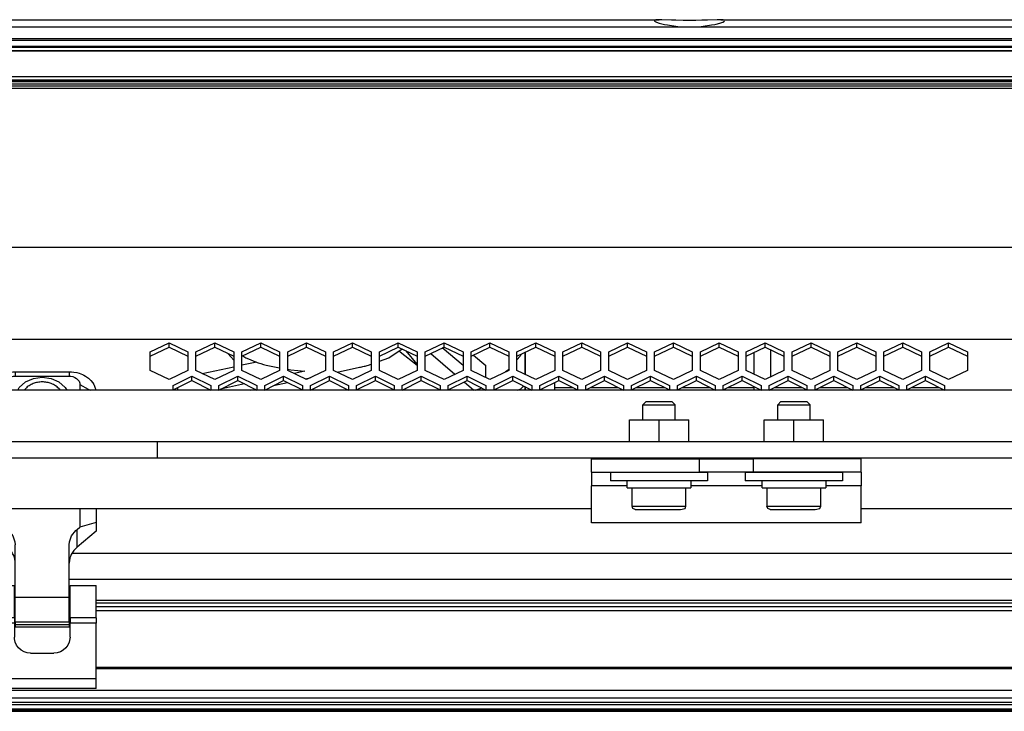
# Model space of a CAD drawing. Header units: millimetres. Extents: x -1168 to 272, y 384 to 518.
# Tile 23 of 30: x -214 to -32, y 389 to 518. Entities that reach past the tile are written whole.
import ezdxf

# ---------------------------------------------------------------- set-up
doc = ezdxf.new("R2010")
doc.units = ezdxf.units.MM

# ---------------------------------------------------------------- blocks, each defined once
blk = doc.blocks.new('Tragblech-Elektronik', base_point=(-1010.3, 438.71))
at = {"color": 7, "linetype": 'Continuous'}
for p, q in [((-75.14, 456.43), (-75.14, 451.39)), ((-78.14, 451.87), (-78.14, 455.95)), ((-78.14, 448.98), (-78.14, 449.61)), ((-75.14, 449.11), (-75.14, 448.98)), ((-115.14, 448.98), (-110.89, 448.98)), ((-109.39, 448.98), (-102.39, 448.98)), ((-100.89, 448.98), (-93.89, 448.98)), ((-92.39, 448.98), (-85.39, 448.98)), ((-83.89, 448.98), (-78.14, 448.98)), ((-75.14, 448.98), (-68.38, 448.98)), ((-66.88, 448.98), (-59.88, 448.98)), ((-58.38, 448.98), (-51.38, 448.98)), ((-49.88, 448.98), (-42.88, 448.98))]:
    blk.add_line(p, q, dxfattribs=at)
blk = doc.blocks.new('Luefterblech__19', base_point=(-120.64, 448.9))
at = {"color": 7, "linetype": 'Continuous'}
for p, q in [((-120.64, 451.87), (-120.64, 455.95)), ((-120.64, 448.9), (-120.64, 449.6)), ((-115.14, 448.9), (-115.14, 450.34))]:
    blk.add_line(p, q, dxfattribs=at)
blk = doc.blocks.new('Lueftermanschette_LM-80-40-20_OV__20', base_point=(-121.95, 448.9))
at = {"color": 7, "linetype": 'Continuous'}
for p, q in [((-120.64, 455.95), (-120.64, 451.87)), ((-121.95, 448.9), (-121.72, 449.02)), ((-121.72, 449.02), (-121.45, 449.2)), ((-120.64, 449.61), (-120.64, 448.9))]:
    blk.add_line(p, q, dxfattribs=at)
at = {"color": 1, "linetype": 'Continuous'}
blk.add_line((-121.45, 448.9), (-121.45, 449.2), dxfattribs=at)
at = {"color": 7, "linetype": 'Continuous'}
blk.add_open_spline([(-121.45, 449.2), (-121.36, 449.26), (-121.17, 449.39), (-121.02, 449.55), (-120.94, 449.63)], degree=3, knots=[0, 0, 0, 0, 0.35399, 0.6713964, 0.6713964, 0.6713964, 0.6713964], dxfattribs=at)
blk = doc.blocks.new('Luefter-Papst-8412N-2GME__21', base_point=(-185.07, 448.9))
at = {"color": 7, "linetype": 'Continuous'}
for p, q in [((-145.92, 454.94), (-143.43, 456.58)), ((-132.14, 453.47), (-136, 456.75)), ((-175.72, 455.74), (-174.64, 454.48)), ((-172.95, 455.31), (-172.37, 454.94)), ((-147.64, 454.3), (-145.92, 454.94)), ((-143.97, 456.22), (-143.77, 456.06)), ((-143.77, 456.06), (-140.64, 453.59)), ((-140.64, 453.74), (-142.69, 456.21)), ((-138.13, 455.71), (-133.63, 451.88)), ((-130.19, 455.44), (-127.93, 453.51)), ((-121.54, 455.24), (-122.14, 454.52)), ((-121.37, 455.59), (-121.54, 455.24)), ((-180.49, 452.04), (-174.64, 453.28)), ((-173.14, 453.6), (-170.33, 454.19)), ((-168.6, 453.56), (-166.14, 453.08)), ((-164.64, 452.79), (-164.07, 452.68)), ((-164.07, 452.68), (-161.44, 452.44)), ((-155.48, 452.28), (-151.33, 453.16)), ((-149.68, 453.56), (-149.14, 453.75)), ((-127.93, 451.28), (-127.93, 453.51)), ((-123.55, 452.85), (-124.26, 452.3)), ((-161.44, 452.44), (-163.45, 452.02)), ((-161.41, 451.03), (-160.46, 451.23)), ((-185.07, 449.4), (-185.07, 448.9)), ((-172.62, 450.08), (-177.12, 449.13)), ((-171.48, 448.9), (-170.59, 449.09)), ((-167.26, 449.79), (-164.66, 450.34)), ((-131.93, 450.44), (-130.12, 448.9)), ((-129.83, 448.9), (-128.67, 449.38)), ((-128.67, 449.38), (-129.52, 448.9))]:
    blk.add_line(p, q, dxfattribs=at)
for points, knots in [([(-172.37, 454.94), (-171.78, 454.68), (-170.56, 454.13), (-169.27, 453.75), (-168.6, 453.56)], [0, 0, 0, 0, 1.917525, 4.014548, 4.014548, 4.014548, 4.014548]), ([(-151.33, 453.16), (-151.05, 453.22), (-150.5, 453.34), (-149.95, 453.49), (-149.68, 453.56)], [0, 0, 0, 0, 0.860251, 1.700134, 1.700134, 1.700134, 1.700134])]:
    blk.add_open_spline(points, degree=3, knots=knots, dxfattribs=at)
blk = doc.blocks.new('Luefter-kpl_1__22', base_point=(-185.07, 448.9))
blk.add_blockref('Luefter-Papst-8412N-2GME__21', (-185.07, 448.9))
blk = doc.blocks.new('Luefter-mont__1', base_point=(-185.07, 448.9))
for name, p in [('Luefter-kpl_1__22', (-185.07, 448.9)), ('Lueftermanschette_LM-80-40-20_OV__20', (-121.95, 448.9)), ('Luefterblech__19', (-120.64, 448.9))]:
    blk.add_blockref(name, p)
blk = doc.blocks.new('Elektronikeinheit-kpl_-S120', base_point=(-1010.3, 438.49))
for name, p in [('Tragblech-Elektronik', (-1010.3, 438.71)), ('Luefter-mont__1', (-185.07, 448.9))]:
    blk.add_blockref(name, p)
blk = doc.blocks.new('Senkschraube_DIN_7991-M_4_x_16-11_2', base_point=(-213.49, 448.9))
at = {"color": 7, "linetype": 'Continuous'}
for p, q in [((-213.49, 448.9), (-213.21, 449.25)), ((-207.08, 449.25), (-206.8, 448.9))]:
    blk.add_line(p, q, dxfattribs=at)
blk.add_open_spline([(-207.08, 449.25), (-207.28, 449.43), (-207.7, 449.79), (-208.45, 450.16), (-209.28, 450.4), (-210.14, 450.48), (-211.01, 450.4), (-211.84, 450.16), (-212.59, 449.79), (-213.01, 449.43), (-213.21, 449.25)], degree=3, knots=[0, 0, 0, 0, 0.809074, 1.645756, 2.503703, 3.373158, 4.242613, 5.10056, 5.937242, 6.746316, 6.746316, 6.746316, 6.746316], dxfattribs=at)
blk = doc.blocks.new('Gehaeuseblech-oben-S120__24', base_point=(-1045.22, 413.82))
at = {"color": 1, "linetype": 'Continuous'}
for p, q in [((-352.06, 475.47), (180.52, 475.47)), ((-342.35, 458.38), (182.49, 458.38)), ((184.8, 418.63), (-204.65, 418.63)), ((184.94, 413.82), (-205.14, 413.82))]:
    blk.add_line(p, q, dxfattribs=at)
at = {"color": 7, "linetype": 'Continuous'}
for p, q in [((-190.14, 456.02), (-186.64, 457.73)), ((-190.14, 455.22), (-186.64, 456.92)), ((-186.64, 457.73), (-183.14, 456.02)), ((-186.64, 456.92), (-186.64, 457.73)), ((-186.64, 456.92), (-183.14, 455.22)), ((-181.64, 456.02), (-178.14, 457.73)), ((-181.64, 455.22), (-178.14, 456.92)), ((-178.14, 457.73), (-174.64, 456.02)), ((-178.14, 456.92), (-178.14, 457.73)), ((-178.14, 456.92), (-174.64, 455.22)), ((-173.14, 456.02), (-169.64, 457.73)), ((-173.14, 455.22), (-169.64, 456.92)), ((-169.64, 457.73), (-166.14, 456.02)), ((-169.64, 456.92), (-169.64, 457.73)), ((-169.64, 456.92), (-166.14, 455.22)), ((-164.64, 456.02), (-161.14, 457.73)), ((-164.64, 455.22), (-161.14, 456.92)), ((-161.14, 457.73), (-157.64, 456.02)), ((-161.14, 456.92), (-161.14, 457.73)), ((-161.14, 456.92), (-157.64, 455.22)), ((-156.14, 456.02), (-152.64, 457.73)), ((-156.14, 455.22), (-152.64, 456.92)), ((-152.64, 457.73), (-149.14, 456.02)), ((-152.64, 456.92), (-152.64, 457.73)), ((-152.64, 456.92), (-149.14, 455.22)), ((-147.64, 456.02), (-144.14, 457.73)), ((-147.64, 455.22), (-144.14, 456.92)), ((-144.14, 457.73), (-140.64, 456.02)), ((-144.14, 456.92), (-144.14, 457.73)), ((-144.14, 456.92), (-140.64, 455.22)), ((-139.14, 456.02), (-135.64, 457.73)), ((-139.14, 455.22), (-135.64, 456.92)), ((-135.64, 457.73), (-132.14, 456.02)), ((-135.64, 456.92), (-135.64, 457.73)), ((-135.64, 456.92), (-132.14, 455.22)), ((-130.64, 456.02), (-127.14, 457.73)), ((-130.64, 455.22), (-127.14, 456.92)), ((-127.14, 457.73), (-123.64, 456.02)), ((-127.14, 456.92), (-127.14, 457.73)), ((-127.14, 456.92), (-123.64, 455.22)), ((-122.14, 456.02), (-118.64, 457.73)), ((-122.14, 455.22), (-118.64, 456.92)), ((-118.64, 457.73), (-115.14, 456.02)), ((-118.64, 456.92), (-118.64, 457.73)), ((-118.64, 456.92), (-115.14, 455.22)), ((-113.64, 456.02), (-110.14, 457.73)), ((-113.64, 455.22), (-110.14, 456.92)), ((-110.14, 457.73), (-106.64, 456.02)), ((-110.14, 456.92), (-110.14, 457.73)), ((-110.14, 456.92), (-106.64, 455.22)), ((-105.14, 456.02), (-101.64, 457.73)), ((-105.14, 455.22), (-101.64, 456.92)), ((-101.64, 457.73), (-98.14, 456.02)), ((-101.64, 456.92), (-101.64, 457.73)), ((-101.64, 456.92), (-98.14, 455.22)), ((-96.64, 456.02), (-93.14, 457.73)), ((-96.64, 455.22), (-93.14, 456.92)), ((-93.14, 457.73), (-89.64, 456.02)), ((-93.14, 456.92), (-93.14, 457.73)), ((-93.14, 456.92), (-89.64, 455.22)), ((-88.14, 456.02), (-84.64, 457.73)), ((-88.14, 455.22), (-84.64, 456.92)), ((-84.64, 457.73), (-81.14, 456.02)), ((-84.64, 456.92), (-84.64, 457.73)), ((-84.64, 456.92), (-81.14, 455.22)), ((-79.64, 456.02), (-76.14, 457.73)), ((-79.64, 455.22), (-76.14, 456.92)), ((-76.14, 457.73), (-72.64, 456.02)), ((-76.14, 456.92), (-76.14, 457.73)), ((-76.14, 456.92), (-72.64, 455.22)), ((-71.13, 456.02), (-67.63, 457.73)), ((-71.13, 455.22), (-67.63, 456.92)), ((-67.63, 457.73), (-64.13, 456.02)), ((-67.63, 456.92), (-67.63, 457.73)), ((-67.63, 456.92), (-64.13, 455.22)), ((-62.63, 456.02), (-59.13, 457.73)), ((-62.63, 455.22), (-59.13, 456.92)), ((-59.13, 457.73), (-55.63, 456.02)), ((-59.13, 456.92), (-59.13, 457.73)), ((-59.13, 456.92), (-55.63, 455.22)), ((-54.13, 456.02), (-50.63, 457.73)), ((-54.13, 455.22), (-50.63, 456.92)), ((-50.63, 457.73), (-47.13, 456.02)), ((-50.63, 456.92), (-50.63, 457.73)), ((-50.63, 456.92), (-47.13, 455.22)), ((-45.63, 456.02), (-42.13, 457.73)), ((-45.63, 455.22), (-42.13, 456.92)), ((-42.13, 457.73), (-38.63, 456.02)), ((-42.13, 456.92), (-42.13, 457.73)), ((-42.13, 456.92), (-38.63, 455.22)), ((-190.14, 452.6), (-190.14, 456.02)), ((-183.14, 456.02), (-183.14, 452.6)), ((-181.64, 452.6), (-181.64, 456.02)), ((-174.64, 456.02), (-174.64, 452.6)), ((-173.14, 452.6), (-173.14, 456.02)), ((-166.14, 456.02), (-166.14, 452.6)), ((-164.64, 452.6), (-164.64, 456.02)), ((-157.64, 456.02), (-157.64, 452.6)), ((-156.14, 452.6), (-156.14, 456.02)), ((-149.14, 456.02), (-149.14, 452.6)), ((-147.64, 452.6), (-147.64, 456.02)), ((-140.64, 456.02), (-140.64, 452.6)), ((-139.14, 452.6), (-139.14, 456.02)), ((-132.14, 456.02), (-132.14, 452.6)), ((-130.64, 452.6), (-130.64, 456.02)), ((-123.64, 456.02), (-123.64, 452.6)), ((-122.14, 452.6), (-122.14, 456.02)), ((-115.14, 456.02), (-115.14, 452.6)), ((-113.64, 452.6), (-113.64, 456.02)), ((-106.64, 456.02), (-106.64, 452.6)), ((-105.14, 452.6), (-105.14, 456.02)), ((-98.14, 456.02), (-98.14, 452.6)), ((-96.64, 452.6), (-96.64, 456.02)), ((-89.64, 456.02), (-89.64, 452.6)), ((-88.14, 452.6), (-88.14, 456.02)), ((-81.14, 456.02), (-81.14, 452.6)), ((-79.64, 452.6), (-79.64, 456.02)), ((-72.64, 456.02), (-72.64, 452.6)), ((-71.13, 452.6), (-71.13, 456.02)), ((-64.13, 456.02), (-64.13, 452.6)), ((-62.63, 452.6), (-62.63, 456.02)), ((-55.63, 456.02), (-55.63, 452.6)), ((-54.13, 452.6), (-54.13, 456.02)), ((-47.13, 456.02), (-47.13, 452.6)), ((-45.63, 452.6), (-45.63, 456.02)), ((-38.63, 456.02), (-38.63, 452.6)), ((-186.64, 450.9), (-190.14, 452.6)), ((-183.14, 452.6), (-186.64, 450.9)), ((-185.89, 449.8), (-182.39, 451.51)), ((-182.39, 450.7), (-182.39, 451.51)), ((-182.39, 451.51), (-178.89, 449.8)), ((-178.14, 450.9), (-181.64, 452.6)), ((-174.64, 452.6), (-178.14, 450.9)), ((-177.39, 449.8), (-173.89, 451.51)), ((-173.89, 451.51), (-170.39, 449.8)), ((-173.89, 450.7), (-173.89, 451.51)), ((-169.64, 450.9), (-173.14, 452.6)), ((-166.14, 452.6), (-169.64, 450.9)), ((-168.89, 449.8), (-165.39, 451.51)), ((-165.39, 451.51), (-161.89, 449.8)), ((-165.39, 450.7), (-165.39, 451.51)), ((-161.14, 450.9), (-164.64, 452.6)), ((-157.64, 452.6), (-161.14, 450.9)), ((-160.39, 449.8), (-156.89, 451.51)), ((-156.89, 450.7), (-156.89, 451.51)), ((-156.89, 451.51), (-153.39, 449.8)), ((-152.64, 450.9), (-156.14, 452.6)), ((-149.14, 452.6), (-152.64, 450.9)), ((-151.89, 449.8), (-148.39, 451.51)), ((-148.39, 451.51), (-144.89, 449.8)), ((-148.39, 450.7), (-148.39, 451.51)), ((-144.14, 450.9), (-147.64, 452.6)), ((-140.64, 452.6), (-144.14, 450.9)), ((-143.39, 449.8), (-139.89, 451.51)), ((-139.89, 450.7), (-139.89, 451.51)), ((-139.89, 451.51), (-136.39, 449.8)), ((-135.64, 450.9), (-139.14, 452.6)), ((-132.14, 452.6), (-135.64, 450.9)), ((-134.89, 449.8), (-131.39, 451.51)), ((-131.39, 451.51), (-127.89, 449.8)), ((-131.39, 450.7), (-131.39, 451.51)), ((-127.14, 450.9), (-130.64, 452.6)), ((-123.64, 452.6), (-127.14, 450.9)), ((-126.39, 449.8), (-122.89, 451.51)), ((-122.89, 451.51), (-119.39, 449.8)), ((-122.89, 450.7), (-122.89, 451.51)), ((-118.64, 450.9), (-122.14, 452.6)), ((-115.14, 452.6), (-118.64, 450.9)), ((-117.89, 449.8), (-114.39, 451.51)), ((-114.39, 451.51), (-110.89, 449.8)), ((-114.39, 450.7), (-114.39, 451.51)), ((-110.14, 450.9), (-113.64, 452.6)), ((-106.64, 452.6), (-110.14, 450.9)), ((-109.39, 449.8), (-105.89, 451.51)), ((-105.89, 450.7), (-105.89, 451.51)), ((-105.89, 451.51), (-102.39, 449.8)), ((-101.64, 450.9), (-105.14, 452.6)), ((-98.14, 452.6), (-101.64, 450.9)), ((-100.89, 449.8), (-97.39, 451.51)), ((-97.39, 451.51), (-93.89, 449.8)), ((-97.39, 450.7), (-97.39, 451.51)), ((-93.14, 450.9), (-96.64, 452.6)), ((-89.64, 452.6), (-93.14, 450.9)), ((-92.39, 449.8), (-88.89, 451.51)), ((-88.89, 451.51), (-85.39, 449.8)), ((-88.89, 450.7), (-88.89, 451.51)), ((-84.64, 450.9), (-88.14, 452.6)), ((-81.14, 452.6), (-84.64, 450.9)), ((-83.89, 449.8), (-80.39, 451.51)), ((-80.39, 450.7), (-80.39, 451.51)), ((-80.39, 451.51), (-76.89, 449.8)), ((-76.14, 450.9), (-79.64, 452.6)), ((-72.64, 452.6), (-76.14, 450.9)), ((-75.38, 449.8), (-71.88, 451.51)), ((-71.88, 451.51), (-68.38, 449.8)), ((-71.88, 450.7), (-71.88, 451.51)), ((-67.63, 450.9), (-71.13, 452.6)), ((-64.13, 452.6), (-67.63, 450.9)), ((-66.88, 449.8), (-63.38, 451.51)), ((-63.38, 451.51), (-59.88, 449.8)), ((-63.38, 450.7), (-63.38, 451.51)), ((-59.13, 450.9), (-62.63, 452.6)), ((-55.63, 452.6), (-59.13, 450.9)), ((-58.38, 449.8), (-54.88, 451.51)), ((-54.88, 450.7), (-54.88, 451.51)), ((-54.88, 451.51), (-51.38, 449.8)), ((-50.63, 450.9), (-54.13, 452.6)), ((-47.13, 452.6), (-50.63, 450.9)), ((-49.88, 449.8), (-46.38, 451.51)), ((-46.38, 451.51), (-42.88, 449.8)), ((-46.38, 450.7), (-46.38, 451.51)), ((-42.13, 450.9), (-45.63, 452.6)), ((-38.63, 452.6), (-42.13, 450.9)), ((-185.89, 449), (-182.39, 450.7)), ((-185.89, 449), (-185.89, 449.8)), ((-182.39, 450.7), (-178.89, 448.9)), ((-178.89, 449.8), (-178.89, 448.9)), ((-177.39, 448.9), (-173.89, 450.7)), ((-177.39, 448.9), (-177.39, 449.8)), ((-173.89, 450.7), (-170.39, 448.9)), ((-170.39, 449.8), (-170.39, 448.9)), ((-168.89, 448.9), (-165.39, 450.7)), ((-168.89, 448.9), (-168.89, 449.8)), ((-165.39, 450.7), (-161.89, 449)), ((-161.89, 449.8), (-161.89, 449)), ((-160.39, 448.9), (-156.89, 450.7)), ((-160.39, 448.9), (-160.39, 449.8)), ((-156.89, 450.7), (-153.39, 448.9)), ((-153.39, 449.8), (-153.39, 448.9)), ((-151.89, 449), (-148.39, 450.7)), ((-151.89, 449), (-151.89, 449.8)), ((-148.39, 450.7), (-144.89, 449)), ((-144.89, 449.8), (-144.89, 449)), ((-143.39, 448.9), (-139.89, 450.7)), ((-143.39, 448.9), (-143.39, 449.8)), ((-139.89, 450.7), (-136.39, 449)), ((-136.39, 449.8), (-136.39, 449)), ((-134.89, 449), (-131.39, 450.7)), ((-134.89, 449), (-134.89, 449.8)), ((-131.39, 450.7), (-127.89, 448.9)), ((-127.89, 449.8), (-127.89, 448.9)), ((-126.39, 449), (-122.89, 450.7)), ((-126.39, 449), (-126.39, 449.8)), ((-122.89, 450.7), (-119.39, 448.9)), ((-119.39, 449.8), (-119.39, 448.9)), ((-117.89, 449), (-114.39, 450.7)), ((-117.89, 449), (-117.89, 449.8)), ((-114.39, 450.7), (-110.89, 449)), ((-110.89, 449.8), (-110.89, 449)), ((-109.39, 449), (-105.89, 450.7)), ((-109.39, 449), (-109.39, 449.8)), ((-105.89, 450.7), (-102.39, 448.9)), ((-102.39, 449.8), (-102.39, 448.9)), ((-100.89, 449), (-97.39, 450.7)), ((-100.89, 449), (-100.89, 449.8)), ((-97.39, 450.7), (-93.89, 449)), ((-93.89, 449.8), (-93.89, 449)), ((-92.39, 449), (-88.89, 450.7)), ((-92.39, 449), (-92.39, 449.8)), ((-88.89, 450.7), (-85.39, 448.9)), ((-85.39, 449.8), (-85.39, 448.9)), ((-83.89, 449), (-80.39, 450.7)), ((-83.89, 449), (-83.89, 449.8)), ((-80.39, 450.7), (-76.89, 448.9)), ((-76.89, 449.8), (-76.89, 448.9)), ((-75.38, 448.9), (-71.88, 450.7)), ((-75.38, 448.9), (-75.38, 449.8)), ((-71.88, 450.7), (-68.38, 449)), ((-68.38, 449.8), (-68.38, 449)), ((-66.88, 449), (-63.38, 450.7)), ((-66.88, 449), (-66.88, 449.8)), ((-63.38, 450.7), (-59.88, 448.9)), ((-59.88, 449.8), (-59.88, 448.9)), ((-58.38, 449), (-54.88, 450.7)), ((-58.38, 449), (-58.38, 449.8)), ((-54.88, 450.7), (-51.38, 449)), ((-51.38, 449.8), (-51.38, 449)), ((-49.88, 449), (-46.38, 450.7)), ((-49.88, 449), (-49.88, 449.8)), ((-46.38, 450.7), (-42.88, 448.9)), ((-42.88, 449.8), (-42.88, 448.9))]:
    blk.add_line(p, q, dxfattribs=at)
blk = doc.blocks.new('Gehaeuseblech-unten-S120', base_point=(-1006.49, 449.44))
at = {"color": 1, "linetype": 'Continuous'}
for p, q in [((-115.14, 449.44), (-111.81, 449.44)), ((-108.48, 449.44), (-103.31, 449.44)), ((-99.98, 449.44), (-94.81, 449.44)), ((-91.48, 449.44), (-86.31, 449.44)), ((-82.98, 449.44), (-78.14, 449.44)), ((-74.47, 449.44), (-69.3, 449.44)), ((-65.97, 449.44), (-60.8, 449.44)), ((-57.47, 449.44), (-52.3, 449.44)), ((-48.97, 449.44), (-43.8, 449.44))]:
    blk.add_line(p, q, dxfattribs=at)
blk = doc.blocks.new('Fuehrung-S120__26', base_point=(-1001.14, 504.87))
at = {"color": 7, "linetype": 'Continuous'}
for p, q in [((-424.37, 517.62), (-95.79, 517.62)), ((-96.39, 517.6), (-96.67, 517.55)), ((-96.67, 517.55), (-96.62, 517.34)), ((-96.62, 517.34), (-96.29, 517.18)), ((-96.24, 517.61), (-96.39, 517.6)), ((-96.29, 517.18), (-95.76, 517)), ((-95.79, 517.62), (-96.24, 517.61)), ((-95.26, 517.61), (-95.79, 517.62)), ((-95.76, 517), (-95.06, 516.82)), ((-93.49, 517.55), (-95.26, 517.61)), ((-95.06, 516.82), (-94.81, 516.76)), ((-94.81, 516.76), (-94.21, 516.64)), ((-94.21, 516.64), (-92.67, 516.42)), ((-92.67, 517.52), (-93.49, 517.55)), ((-91.31, 517.49), (-92.67, 517.52)), ((-88.98, 517.49), (-91.31, 517.49)), ((-87.86, 517.52), (-88.98, 517.49)), ((-86.8, 517.55), (-87.86, 517.52)), ((-87.62, 516.42), (-86.08, 516.64)), ((-85.03, 517.61), (-86.8, 517.55)), ((-86.08, 516.64), (-85.48, 516.76)), ((-85.48, 516.76), (-85.22, 516.82)), ((-85.22, 516.82), (-84.52, 517)), ((-84.37, 517.62), (-85.03, 517.61)), ((-84.52, 517), (-84, 517.18)), ((-84.05, 517.61), (-84.37, 517.62)), ((-84.37, 517.62), (140.86, 517.62)), ((-83.9, 517.6), (-84.05, 517.61)), ((-84, 517.18), (-83.67, 517.34)), ((-83.62, 517.55), (-83.9, 517.6)), ((-92.67, 516.42), (-92.3, 516.39)), ((-92.3, 516.39), (-91.24, 516.32)), ((-91.24, 516.32), (-90.14, 516.29)), ((-90.14, 516.29), (-89.05, 516.32)), ((-89.05, 516.32), (-87.99, 516.39)), ((-87.99, 516.39), (-87.62, 516.42)), ((-438.01, 512.73), (140.86, 512.73)), ((140.86, 504.87), (-368.59, 504.87))]:
    blk.add_line(p, q, dxfattribs=at)
at = {"color": 1, "linetype": 'Continuous'}
for p, q in [((140.86, 516.22), (-1001.14, 516.22)), ((140.86, 514.07), (-1001.14, 514.07)), ((140.86, 513.79), (-1001.14, 513.79)), ((-438.01, 512.73), (140.86, 512.73)), ((140.86, 512.49), (-437.1, 512.49)), ((-369.13, 506.14), (140.86, 506.14)), ((-368.83, 505.72), (140.86, 505.72)), ((-368.7, 505.37), (140.86, 505.37))]:
    blk.add_line(p, q, dxfattribs=at)
blk = doc.blocks.new('Dekorleiste-S120_1__27', base_point=(-1001.14, 506.16))
at = {"color": 7, "linetype": 'Continuous'}
blk.add_line((140.86, 511.83), (-434.89, 511.9), dxfattribs=at)
at = {"color": 1, "linetype": 'Continuous'}
for p, q in [((-434.66, 511.83), (140.86, 511.83)), ((-370.3, 507.1), (140.86, 507.1)), ((-369.45, 506.5), (140.86, 506.5)), ((140.86, 506.16), (-369.14, 506.16))]:
    blk.add_line(p, q, dxfattribs=at)
blk = doc.blocks.new('Rahmen-lang-S120__28', base_point=(-1039.18, 409.47))
at = {"color": 7, "linetype": 'Continuous'}
blk.add_line((-200.14, 409.97), (178.89, 409.97), dxfattribs=at)
at = {"color": 1, "linetype": 'Continuous'}
blk.add_line((-200.14, 409.47), (178.89, 409.47), dxfattribs=at)
blk = doc.blocks.new('Rahmendeckel-bearb__1__29', base_point=(-1039.18, 389.76))
at = {"color": 7, "linetype": 'Continuous'}
for p, q in [((178.89, 408.77), (-200.14, 408.77)), ((-1039.18, 389.76), (178.89, 389.76))]:
    blk.add_line(p, q, dxfattribs=at)
at = {"color": 1, "linetype": 'Continuous'}
for p, q in [((-200.14, 408.08), (178.36, 408.08)), ((178.36, 397.47), (-200.14, 397.47)), ((178.36, 397.26), (-200.14, 397.26)), ((-1038.64, 393.27), (178.36, 393.27)), ((178.36, 391.8), (-1038.64, 391.8)), ((178.36, 391.01), (-1038.64, 391.01)), ((178.36, 390.58), (-1038.64, 390.58)), ((178.36, 389.78), (-1038.64, 389.78))]:
    blk.add_line(p, q, dxfattribs=at)
blk = doc.blocks.new('Gehäuserahmen-lang__30', base_point=(-1039.18, 389.37))
at = {"color": 1, "linetype": 'Continuous'}
for p, q in [((178.89, 389.58), (-1039.18, 389.58)), ((131.36, 389.37), (-1039.18, 389.37))]:
    blk.add_line(p, q, dxfattribs=at)
at = {"color": 7, "linetype": 'Continuous'}
blk.add_line((131.36, 389.37), (-930.68, 389.37), dxfattribs=at)
blk = doc.blocks.new('Scharnierband__45', base_point=(-220.14, 405.01))
at = {"color": 7, "linetype": 'Continuous'}
for p, q in [((-219.14, 450.73), (-218.92, 450.95)), ((-218.92, 450.95), (-218.7, 451.15)), ((-218.7, 451.15), (-218.19, 451.51)), ((-218.19, 451.51), (-217.85, 451.7)), ((-217.85, 451.7), (-217.62, 451.82)), ((-217.62, 451.82), (-217.31, 451.95)), ((-217.31, 451.95), (-217.07, 452.03)), ((-217.07, 452.03), (-216.68, 452.15)), ((-216.8, 450.81), (-216.53, 451.08)), ((-216.68, 452.15), (-216.02, 452.29)), ((-216.53, 451.08), (-216.19, 451.29)), ((-216.19, 451.29), (-215.89, 451.41)), ((-216.02, 452.29), (-215.58, 452.33)), ((-215.89, 451.41), (-215.47, 451.5)), ((-215.58, 452.33), (-215.14, 452.35)), ((-215.47, 451.5), (-215.14, 451.53)), ((-215.14, 452.35), (-205.14, 452.35)), ((-215.14, 451.53), (-205.14, 451.53)), ((-213.25, 450.46), (-211.78, 451.1)), ((-211.78, 451.1), (-210.14, 451.32)), ((-210.14, 451.32), (-208.51, 451.1)), ((-208.51, 451.1), (-207.04, 450.46)), ((-205.14, 452.35), (-204.7, 452.33)), ((-205.14, 451.53), (-204.81, 451.5)), ((-204.81, 451.5), (-204.49, 451.44)), ((-204.7, 452.33), (-204.27, 452.29)), ((-204.49, 451.44), (-204.1, 451.29)), ((-204.27, 452.29), (-203.74, 452.19)), ((-204.1, 451.29), (-203.76, 451.08)), ((-203.76, 451.08), (-203.48, 450.81)), ((-203.74, 452.19), (-203.29, 452.06)), ((-203.29, 452.06), (-202.97, 451.95)), ((-202.97, 451.95), (-202.67, 451.82)), ((-202.67, 451.82), (-202.44, 451.7)), ((-202.44, 451.7), (-202.1, 451.51)), ((-202.1, 451.51), (-201.59, 451.15)), ((-201.59, 451.15), (-201.36, 450.95)), ((-201.36, 450.95), (-201.15, 450.73)), ((-220.07, 448.96), (-219.92, 449.5)), ((-219.92, 449.5), (-219.8, 449.76)), ((-219.8, 449.76), (-219.69, 449.98)), ((-219.69, 449.98), (-219.51, 450.26)), ((-219.51, 450.26), (-219.14, 450.73)), ((-217.14, 449.97), (-217.1, 450.23)), ((-217.14, 448.9), (-217.14, 449.97)), ((-217.1, 450.23), (-217, 450.5)), ((-217, 450.5), (-216.8, 450.81)), ((-214.68, 448.9), (-214.39, 449.45)), ((-214.39, 449.45), (-213.25, 450.46)), ((-207.04, 450.46), (-205.89, 449.45)), ((-205.89, 449.45), (-205.6, 448.9)), ((-203.48, 450.81), (-203.32, 450.57)), ((-203.32, 450.57), (-203.19, 450.23)), ((-203.19, 450.23), (-203.15, 449.97)), ((-203.15, 449.97), (-203.14, 448.9)), ((-201.15, 450.73), (-200.78, 450.26)), ((-200.78, 450.26), (-200.6, 449.98)), ((-200.6, 449.98), (-200.52, 449.83)), ((-200.52, 449.83), (-200.37, 449.5)), ((-200.37, 449.5), (-200.21, 448.96)), ((-220.14, 426.75), (-220.14, 426.9)), ((-220.14, 424.36), (-220.14, 426.75)), ((-217.14, 423.55), (-217.14, 426.82)), ((-203.14, 426.82), (-203.14, 423.54)), ((-200.14, 426.9), (-200.14, 426.75)), ((-200.14, 426.75), (-200.14, 424.36)), ((-220.14, 422.8), (-220.14, 424.36)), ((-220.14, 424.36), (-217.45, 423.63)), ((-217.45, 423.63), (-217.14, 423.55)), ((-216.61, 423.1), (-217.14, 423.55)), ((-203.68, 423.1), (-203.14, 423.54)), ((-200.14, 424.36), (-203.14, 423.54)), ((-200.14, 424.36), (-200.14, 422.8)), ((-216.61, 419.81), (-220.14, 422.8)), ((-216.61, 423.1), (-216.37, 422.89)), ((-216.37, 422.89), (-215.6, 421.92)), ((-215.6, 421.92), (-215.19, 420.81)), ((-205.09, 420.81), (-204.69, 421.92)), ((-204.69, 421.92), (-203.92, 422.89)), ((-203.92, 422.89), (-203.68, 423.1)), ((-200.14, 422.8), (-203.68, 419.81)), ((-215.19, 420.81), (-215.14, 420.23)), ((-215.14, 410.48), (-215.14, 420.23)), ((-205.14, 420.23), (-205.09, 420.81)), ((-205.14, 410.48), (-205.14, 420.23)), ((-215.14, 405.9), (-215.14, 410.48)), ((-205.14, 405.9), (-205.14, 410.48)), ((-215.14, 405.9), (-215.14, 405.5)), ((-215.14, 405.5), (-215.14, 405.01)), ((-205.14, 405.9), (-205.14, 405.5)), ((-205.14, 405.5), (-205.14, 405.01)), ((-215.14, 405.01), (-205.14, 405.01))]:
    blk.add_line(p, q, dxfattribs=at)
at = {"color": 1, "linetype": 'Continuous'}
for p, q in [((-215.14, 452.35), (-215.14, 451.53)), ((-205.14, 452.35), (-205.14, 451.53)), ((-218.64, 449.13), (-219.05, 448.9)), ((-217.14, 449.97), (-218.64, 449.13)), ((-203.15, 449.97), (-201.64, 449.13)), ((-201.64, 449.13), (-201.24, 448.9)), ((-216.61, 419.81), (-216.61, 423.1)), ((-203.68, 419.81), (-203.68, 423.1)), ((-205.14, 410.48), (-215.14, 410.48)), ((-205.14, 405.9), (-215.14, 405.9)), ((-215.14, 405.5), (-205.14, 405.5))]:
    blk.add_line(p, q, dxfattribs=at)
at = {"color": 7, "linetype": 'Continuous'}
for points, knots in [([(-215.14, 416.82), (-215.16, 417.1), (-215.2, 417.66), (-215.5, 418.46), (-215.96, 419.2), (-216.39, 419.6), (-216.61, 419.81)], [0, 0, 0, 0, 0.829508, 1.671313, 2.535381, 3.4277, 3.4277, 3.4277, 3.4277]), ([(-203.68, 419.81), (-203.9, 419.6), (-204.32, 419.2), (-204.78, 418.46), (-205.09, 417.66), (-205.13, 417.1), (-205.14, 416.82)], [0, 0, 0, 0, 0.892319, 1.756387, 2.598192, 3.4277, 3.4277, 3.4277, 3.4277])]:
    blk.add_open_spline(points, degree=3, knots=knots, dxfattribs=at)
blk = doc.blocks.new('Zapfenschraube__46', base_point=(-205.14, 406.63))
at = {"color": 7, "linetype": 'Continuous'}
for p, q in [((-204.99, 410.63), (-205.14, 410.63)), ((-204.99, 406.63), (-205.14, 406.63))]:
    blk.add_line(p, q, dxfattribs=at)
blk = doc.blocks.new('Scharnier-Lager__47', base_point=(-220.14, 393.63))
at = {"color": 7, "linetype": 'Continuous'}
for p, q in [((-220.14, 406.69), (-220.14, 412.73)), ((-220.14, 412.73), (-215.29, 412.73)), ((-215.29, 406.69), (-215.29, 412.73)), ((-204.99, 406.69), (-204.99, 412.73)), ((-204.99, 412.73), (-200.14, 412.73)), ((-200.14, 406.69), (-200.14, 412.73)), ((-220.14, 406.69), (-220.14, 405.72)), ((-220.14, 395.42), (-220.14, 405.72)), ((-215.29, 406.69), (-215.29, 405.72)), ((-215.29, 405.72), (-215.29, 403.13)), ((-204.99, 406.69), (-204.99, 405.72)), ((-204.99, 403.13), (-204.99, 405.72)), ((-200.14, 406.69), (-200.14, 405.72)), ((-200.14, 395.42), (-200.14, 405.72)), ((-215.28, 402.81), (-215.29, 403.13)), ((-215.15, 402.2), (-215.28, 402.81)), ((-214.89, 401.63), (-215.15, 402.2)), ((-214.52, 401.12), (-214.89, 401.63)), ((-205.4, 401.63), (-205.76, 401.12)), ((-205.14, 402.2), (-205.4, 401.63)), ((-205.01, 402.81), (-205.14, 402.2)), ((-204.99, 403.13), (-205.01, 402.81)), ((-214.06, 400.7), (-214.52, 401.12)), ((-213.51, 400.39), (-214.06, 400.7)), ((-212.92, 400.19), (-213.51, 400.39)), ((-212.29, 400.13), (-212.92, 400.19)), ((-212.29, 400.13), (-207.99, 400.13)), ((-207.37, 400.19), (-207.99, 400.13)), ((-206.77, 400.39), (-207.37, 400.19)), ((-206.23, 400.7), (-206.77, 400.39)), ((-205.76, 401.12), (-206.23, 400.7)), ((-220.14, 393.63), (-220.14, 395.42)), ((-200.14, 393.63), (-200.14, 395.42)), ((-200.14, 393.63), (-220.14, 393.63))]:
    blk.add_line(p, q, dxfattribs=at)
at = {"color": 1, "linetype": 'Continuous'}
for p, q in [((-215.29, 406.69), (-220.14, 406.69)), ((-215.29, 405.72), (-220.14, 405.72)), ((-200.14, 406.69), (-204.99, 406.69)), ((-200.14, 405.72), (-204.99, 405.72)), ((-200.14, 395.42), (-220.14, 395.42))]:
    blk.add_line(p, q, dxfattribs=at)
blk = doc.blocks.new('Scharnier-kpl__1__48', base_point=(-220.14, 393.63))
for name, p in [('Scharnierband__45', (-220.14, 405.01)), ('Scharnier-Lager__47', (-220.14, 393.63)), ('Zapfenschraube__46', (-205.14, 406.63))]:
    blk.add_blockref(name, p)
blk = doc.blocks.new('Gehaeuse-kpl_-S120__49', base_point=(-1101.34, 384.31))
for name, p in [('Fuehrung-S120__26', (-1001.14, 504.87)), ('Dekorleiste-S120_1__27', (-1001.14, 506.16)), ('Gehaeuseblech-oben-S120__24', (-1045.22, 413.82)), ('Gehaeuseblech-unten-S120', (-1006.49, 449.44)), ('Scharnier-kpl__1__48', (-220.14, 393.63)), ('Rahmen-lang-S120__28', (-1039.18, 409.47)), ('Rahmendeckel-bearb__1__29', (-1039.18, 389.76)), ('Gehäuserahmen-lang__30', (-1039.18, 389.37))]:
    blk.add_blockref(name, p)
blk = doc.blocks.new('Steg-2__62', base_point=(-505.81, 432.4))
at = {"color": 7, "linetype": 'Continuous'}
for p, q in [((-101.31, 443.4), (-95.81, 443.4)), ((-101.31, 439.4), (-101.31, 443.4)), ((-95.81, 443.4), (-90.31, 443.4)), ((-95.81, 439.4), (-95.81, 443.4)), ((-90.31, 439.4), (-90.31, 443.4)), ((-76.31, 439.4), (-76.31, 443.4)), ((-76.31, 443.4), (-70.81, 443.4)), ((-70.81, 443.4), (-65.31, 443.4)), ((-70.81, 439.4), (-70.81, 443.4)), ((-65.31, 439.4), (-65.31, 443.4)), ((-267.27, 439.4), (-188.81, 439.4)), ((-188.81, 439.4), (144.15, 439.4)), ((-267.27, 436.4), (-188.81, 436.4)), ((-188.81, 436.4), (144.15, 436.4))]:
    blk.add_line(p, q, dxfattribs=at)
at = {"color": 1, "linetype": 'Continuous'}
blk.add_line((-188.81, 439.4), (-188.81, 436.4), dxfattribs=at)
blk = doc.blocks.new('Verstärkung-Brücke__63', base_point=(-1037.22, 432.4))
blk.add_blockref('Steg-2__62', (-505.81, 432.4))
blk = doc.blocks.new('Federring_DIN128-A6__96', base_point=(-76.71, 430.8))
at = {"color": 7, "linetype": 'Continuous'}
for p, q in [((-76.71, 430.8), (-76.71, 432.1)), ((-76.71, 430.8), (-64.91, 430.8)), ((-64.91, 432.1), (-64.91, 430.8))]:
    blk.add_line(p, q, dxfattribs=at)
blk = doc.blocks.new('Federring_DIN128-A6-8__97', base_point=(-101.71, 430.8))
at = {"color": 7, "linetype": 'Continuous'}
for p, q in [((-101.71, 430.8), (-101.71, 432.1)), ((-101.71, 430.8), (-89.91, 430.8)), ((-89.91, 432.1), (-89.91, 430.8))]:
    blk.add_line(p, q, dxfattribs=at)
blk = doc.blocks.new('Zylinderschraube-5__98', base_point=(-100.81, 426.8))
at = {"color": 7, "linetype": 'Continuous'}
for p, q in [((-98.81, 446.2), (-98.21, 446.8)), ((-98.81, 446.2), (-95.97, 446.2)), ((-98.81, 443.4), (-98.81, 446.2)), ((-98.21, 446.8), (-93.41, 446.8)), ((-95.97, 446.2), (-92.81, 446.2)), ((-93.41, 446.8), (-92.81, 446.2)), ((-92.81, 443.4), (-92.81, 446.2)), ((-98.81, 436.2), (-98.81, 436.4)), ((-92.81, 436.2), (-92.81, 436.4)), ((-100.81, 427.4), (-100.81, 430.8)), ((-90.81, 427.4), (-90.81, 430.8)), ((-100.64, 426.98), (-100.81, 427.4)), ((-90.99, 426.98), (-90.81, 427.4)), ((-100.21, 426.8), (-100.64, 426.98)), ((-100.21, 426.8), (-96.79, 426.8)), ((-96.79, 426.8), (-91.85, 426.8)), ((-91.85, 426.8), (-90.99, 426.98))]:
    blk.add_line(p, q, dxfattribs=at)
at = {"color": 1, "linetype": 'Continuous'}
for p, q in [((-100.81, 427.4), (-96.92, 427.4)), ((-96.92, 427.4), (-90.81, 427.4))]:
    blk.add_line(p, q, dxfattribs=at)
blk = doc.blocks.new('Zylinderschraube-6__99', base_point=(-75.81, 426.8))
at = {"color": 7, "linetype": 'Continuous'}
for p, q in [((-73.81, 446.2), (-73.21, 446.8)), ((-73.81, 446.2), (-70.97, 446.2)), ((-73.81, 443.4), (-73.81, 446.2)), ((-73.21, 446.8), (-68.41, 446.8)), ((-70.97, 446.2), (-67.81, 446.2)), ((-68.41, 446.8), (-67.81, 446.2)), ((-67.81, 443.4), (-67.81, 446.2)), ((-73.81, 436.2), (-73.81, 436.4)), ((-67.81, 436.2), (-67.81, 436.4)), ((-75.81, 430.8), (-75.81, 427.4)), ((-65.81, 427.4), (-65.81, 430.8)), ((-75.64, 426.98), (-75.81, 427.4)), ((-65.99, 426.98), (-65.81, 427.4)), ((-75.21, 426.8), (-75.64, 426.98)), ((-75.21, 426.8), (-71.79, 426.8)), ((-71.79, 426.8), (-66.85, 426.8)), ((-66.85, 426.8), (-65.99, 426.98))]:
    blk.add_line(p, q, dxfattribs=at)
at = {"color": 1, "linetype": 'Continuous'}
for p, q in [((-75.81, 427.4), (-71.92, 427.4)), ((-71.92, 427.4), (-65.81, 427.4))]:
    blk.add_line(p, q, dxfattribs=at)
blk = doc.blocks.new('Tragrohr_drehen__101', base_point=(-380.81, 426.9))
at = {"color": 7, "linetype": 'Continuous'}
for p, q in [((111.69, 448.9), (-278.31, 448.9)), ((-108.31, 426.9), (-380.81, 426.9)), ((170.69, 426.9), (-58.31, 426.9))]:
    blk.add_line(p, q, dxfattribs=at)
blk = doc.blocks.new('Rohrschelle-2__104', base_point=(-108.31, 424.35))
at = {"color": 7, "linetype": 'Continuous'}
for p, q in [((-108.31, 433.7), (-108.31, 436.2)), ((-108.31, 436.2), (-88.31, 436.2)), ((-88.31, 436.2), (-78.31, 436.2)), ((-58.31, 436.2), (-78.31, 436.2)), ((-58.31, 433.7), (-58.31, 436.2)), ((-108.31, 433.7), (-108.31, 431.18)), ((-108.31, 433.7), (-88.31, 433.7)), ((-78.31, 433.7), (-88.31, 433.7)), ((-58.31, 433.7), (-78.31, 433.7)), ((-58.31, 433.7), (-58.31, 431.18)), ((-108.31, 424.35), (-108.31, 431.18)), ((-58.31, 424.35), (-58.31, 431.18)), ((-58.31, 424.35), (-108.31, 424.35))]:
    blk.add_line(p, q, dxfattribs=at)
at = {"color": 1, "linetype": 'Continuous'}
for p, q in [((-88.31, 433.7), (-88.31, 436.2)), ((-78.31, 433.7), (-78.31, 436.2)), ((-101.71, 431.18), (-108.31, 431.18)), ((-76.71, 431.18), (-89.91, 431.18)), ((-58.31, 431.18), (-64.91, 431.18))]:
    blk.add_line(p, q, dxfattribs=at)
blk = doc.blocks.new('Träger-drehen__105', base_point=(-380.81, 424.35))
for name, p in [('Tragrohr_drehen__101', (-380.81, 426.9)), ('Rohrschelle-2__104', (-108.31, 424.35))]:
    blk.add_blockref(name, p)
blk = doc.blocks.new('05_02357_P_Scheibe_DIN9021_6_4-140HV_1_1_1_1_1_1__106', base_point=(-104.81, 432.1))
at = {"color": 7, "linetype": 'Continuous'}
for p, q in [((-104.81, 433.7), (-86.81, 433.7)), ((-104.81, 433.7), (-104.81, 432.1)), ((-86.81, 433.7), (-86.81, 432.1)), ((-86.81, 432.1), (-104.81, 432.1))]:
    blk.add_line(p, q, dxfattribs=at)
blk = doc.blocks.new('05_02357_P_Scheibe_DIN9021_6_4-140HV_1_1_1_1_1_1_1__107', base_point=(-79.81, 432.1))
at = {"color": 7, "linetype": 'Continuous'}
for p, q in [((-79.81, 433.7), (-61.81, 433.7)), ((-79.81, 433.7), (-79.81, 432.1)), ((-61.81, 433.7), (-61.81, 432.1)), ((-61.81, 432.1), (-79.81, 432.1))]:
    blk.add_line(p, q, dxfattribs=at)
blk = doc.blocks.new('Haltebügel-P_O_-S120__108', base_point=(-1167.96, 399.72))
for name, p in [('Verstärkung-Brücke__63', (-1037.22, 432.4)), ('Träger-drehen__105', (-380.81, 424.35)), ('Zylinderschraube-5__98', (-100.81, 426.8)), ('Zylinderschraube-6__99', (-75.81, 426.8)), ('05_02357_P_Scheibe_DIN9021_6_4-140HV_1_1_1_1_1_1__106', (-104.81, 432.1)), ('05_02357_P_Scheibe_DIN9021_6_4-140HV_1_1_1_1_1_1_1__107', (-79.81, 432.1)), ('Federring_DIN128-A6-8__97', (-101.71, 430.8)), ('Federring_DIN128-A6__96', (-76.71, 430.8))]:
    blk.add_blockref(name, p)
blk = doc.blocks.new('S120_1__109', base_point=(-1167.96, 384.31))
for name, p in [('Haltebügel-P_O_-S120__108', (-1167.96, 399.72)), ('Gehaeuse-kpl_-S120__49', (-1101.34, 384.31)), ('Elektronikeinheit-kpl_-S120', (-1010.3, 438.49)), ('Senkschraube_DIN_7991-M_4_x_16-11_2', (-213.49, 448.9))]:
    blk.add_blockref(name, p)
blk = doc.blocks.new('Drfsicht2', base_point=(-451, 508))
blk.add_blockref('S120_1__109', (-1167.96, 384.31))

msp = doc.modelspace()

# ---------------------------------------------------------------- block references
msp.add_blockref('Drfsicht2', (-451, 508))

doc.saveas('drawing.dxf')
